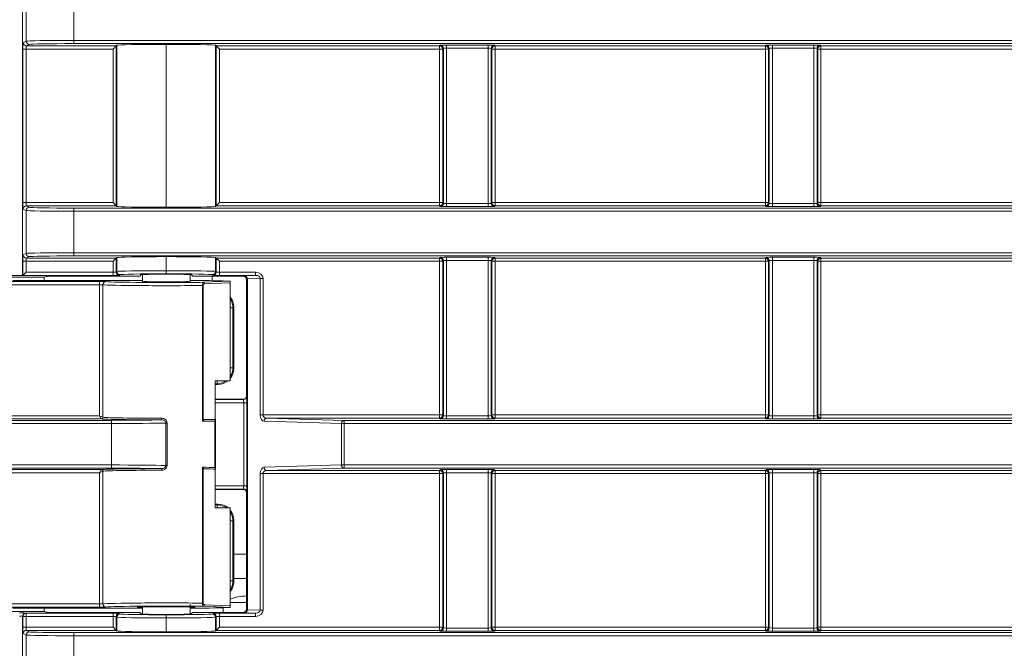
# Model space of a CAD drawing. Header units: millimetres. Extents: x 0 to 1118, y 0 to 864.
# Tile 147 of 256: x 282 to 298, y 407 to 417. Entities that reach past the tile are written whole.
import ezdxf

# ---------------------------------------------------------------- set-up
doc = ezdxf.new("R2010")
doc.units = ezdxf.units.MM

msp = doc.modelspace()

# ---------------------------------------------------------------- linework, layer by layer
at = {"color": 7, "linetype": 'Continuous', "lineweight": 15}
for p, q in [((282.0864, 441.0412), (282.0864, 412.9805)), ((283.513, 416.5413), (283.563, 416.5913)), ((283.5731, 416.6013), (283.563, 416.5913)), ((284.348, 416.6146), (284.3498, 416.6146)), ((285.1247, 416.6013), (285.1348, 416.5913)), ((285.1348, 416.5913), (285.1848, 416.5413)), ((283.513, 414.1276), (283.563, 414.0776)), ((283.5731, 414.0676), (283.563, 414.0776)), ((284.348, 414.0543), (284.3498, 414.0543)), ((285.1247, 414.0676), (285.1348, 414.0776)), ((285.1848, 414.1276), (285.1348, 414.0776)), ((283.513, 413.2052), (283.563, 413.2552)), ((283.5731, 413.2652), (283.563, 413.2552)), ((284.348, 413.2785), (284.3498, 413.2785)), ((285.1247, 413.2652), (285.1348, 413.2552)), ((285.1848, 413.2052), (285.1348, 413.2552)), ((282.0864, 412.9805), (281.9037, 412.9805)), ((282.0864, 412.9805), (282.0934, 412.984)), ((282.0934, 412.984), (282.1434, 413.034)), ((283.8815, 412.9718), (282.7028, 412.9718)), ((283.9315, 412.9726), (283.9547, 412.9958)), ((283.9739, 412.9978), (283.9739, 412.8748)), ((284.3471, 413.0025), (284.3507, 413.0025)), ((284.7239, 412.8851), (284.7239, 412.9978)), ((284.7431, 412.9958), (284.7663, 412.9726)), ((285.5614, 412.9718), (284.8163, 412.9718)), ((285.0691, 412.9015), (285.0691, 412.9718)), ((285.582, 412.979), (285.7557, 412.984)), ((283.9739, 412.9021), (281.9342, 412.9021)), ((282.453, 412.9676), (282.43, 412.9561)), ((285.0291, 412.9021), (284.7239, 412.9021)), ((284.9281, 412.8756), (285.3518, 412.8915)), ((285.3572, 412.8658), (285.3572, 411.3293)), ((285.6114, 411.0869), (285.6114, 412.9218)), ((285.4114, 411.5195), (285.4114, 412.4891)), ((285.3572, 411.3293), (285.1181, 411.3293)), ((285.1181, 411.3293), (285.1181, 410.7241)), ((285.1181, 411.2696), (285.1614, 411.2696)), ((285.5614, 411.0369), (285.1181, 411.0369)), ((284.9482, 410.7178), (285.1181, 410.7241)), ((285.1181, 410.7241), (285.1215, 410.7207)), ((285.122, 410.7119), (285.122, 409.9486)), ((283.4902, 409.9544), (230.5134, 409.9544)), ((284.9482, 409.9428), (285.1181, 409.9364)), ((285.1181, 409.9364), (285.1215, 409.9398)), ((285.1181, 409.9364), (285.1181, 409.3293)), ((285.1181, 409.6218), (285.5614, 409.6218)), ((285.6114, 407.7369), (285.6114, 409.5718)), ((285.1614, 409.389), (285.1181, 409.389)), ((285.1181, 409.3293), (285.3572, 409.3293)), ((285.3572, 409.3293), (285.3572, 407.7928)), ((285.4114, 408.1695), (285.4114, 409.1391)), ((285.6114, 408.2181), (285.4114, 408.2181)), ((281.9342, 407.7565), (283.9739, 407.7565)), ((282.43, 407.7026), (282.453, 407.6911)), ((283.9739, 407.7739), (283.9739, 407.6608)), ((284.7239, 407.6608), (284.7239, 407.8164)), ((284.7239, 407.7565), (285.0267, 407.7565)), ((285.3518, 407.7672), (284.9281, 407.783)), ((285.2464, 407.7614), (285.2464, 407.6869)), ((285.3572, 407.8456), (285.6114, 407.8456)), ((282.7028, 407.6869), (283.8815, 407.6869)), ((283.9547, 407.6628), (283.9315, 407.686)), ((284.3507, 407.6561), (284.3471, 407.6561)), ((284.7663, 407.686), (284.7431, 407.6628)), ((284.8163, 407.6869), (285.5614, 407.6869)), ((285.7557, 407.6746), (285.582, 407.6797)), ((283.563, 407.4054), (283.513, 407.4554)), ((283.5731, 407.3953), (283.563, 407.4054)), ((285.1247, 407.3953), (285.1348, 407.4054)), ((285.1348, 407.4054), (285.1848, 407.4554)), ((284.348, 407.382), (284.3498, 407.382))]:
    msp.add_line(p, q, dxfattribs=at)
at = {"color": 9, "linetype": 'Continuous', "lineweight": 0}
for p, q in [((282.1441, 416.6649), (282.1441, 417.3402)), ((282.8936, 417.3284), (282.8936, 416.6766)), ((282.0934, 414.1276), (282.0934, 416.5413)), ((282.0934, 416.5413), (282.1434, 416.5413)), ((282.0969, 416.6413), (282.1441, 416.6649)), ((283.513, 416.5413), (282.1434, 416.5413)), ((282.1434, 416.5413), (282.1434, 414.1276)), ((282.194, 416.6149), (282.1468, 416.5913)), ((282.1468, 416.5913), (283.563, 416.5913)), ((282.8936, 416.6766), (309.2203, 416.6766)), ((282.8936, 416.6766), (282.8936, 416.6267)), ((309.2203, 416.6267), (282.8936, 416.6267)), ((283.513, 414.1276), (283.513, 416.5413)), ((283.563, 416.5913), (283.563, 414.0776)), ((283.5731, 414.0676), (283.5731, 416.6013)), ((284.348, 416.6146), (284.348, 414.0543)), ((284.3498, 414.0543), (284.3498, 416.6146)), ((285.1247, 416.6013), (285.1247, 414.0676)), ((285.1348, 416.5913), (288.6492, 416.5913)), ((285.1348, 414.0776), (285.1348, 416.5913)), ((285.1848, 416.5413), (285.1848, 414.1276)), ((288.6492, 416.5413), (285.1848, 416.5413)), ((288.6492, 416.5913), (288.6606, 416.6027)), ((288.6492, 416.5413), (288.6492, 416.5913)), ((288.6992, 416.5413), (288.6492, 416.5413)), ((288.6492, 414.1276), (288.6492, 416.5413)), ((288.7105, 416.5527), (288.6992, 416.5413)), ((288.6992, 416.5413), (288.6992, 414.1276)), ((288.7105, 414.1162), (288.7105, 416.5527)), ((288.7605, 416.6044), (289.4123, 416.6044)), ((288.7605, 416.6044), (288.7605, 416.5544)), ((289.4123, 416.5544), (288.7605, 416.5544)), ((288.7605, 416.5544), (288.7605, 414.1145)), ((289.4123, 416.6044), (289.4123, 416.5544)), ((289.4123, 414.1145), (289.4123, 416.5544)), ((289.4623, 416.5527), (289.4623, 414.1162)), ((289.4736, 416.5413), (289.4623, 416.5527)), ((289.4736, 414.1276), (289.4736, 416.5413)), ((289.5236, 416.5413), (289.4736, 416.5413)), ((289.5123, 416.6027), (289.5236, 416.5913)), ((289.5236, 416.5913), (293.7742, 416.5913)), ((289.5236, 416.5913), (289.5236, 416.5413)), ((289.5236, 416.5413), (289.5236, 414.1276)), ((293.7742, 416.5413), (289.5236, 416.5413)), ((293.7742, 416.5913), (293.7856, 416.6027)), ((293.7742, 416.5413), (293.7742, 416.5913)), ((293.8242, 416.5413), (293.7742, 416.5413)), ((293.7742, 414.1276), (293.7742, 416.5413)), ((293.8355, 416.5527), (293.8242, 416.5413)), ((293.8242, 416.5413), (293.8242, 414.1276)), ((293.8355, 414.1162), (293.8355, 416.5527)), ((293.8855, 416.6044), (294.5373, 416.6044)), ((293.8855, 416.6044), (293.8855, 416.5544)), ((294.5373, 416.5544), (293.8855, 416.5544)), ((293.8855, 416.5544), (293.8855, 414.1145)), ((294.5373, 416.6044), (294.5373, 416.5544)), ((294.5373, 414.1145), (294.5373, 416.5544)), ((294.5873, 416.5527), (294.5873, 414.1162)), ((294.5986, 416.5413), (294.5873, 416.5527)), ((294.5986, 414.1276), (294.5986, 416.5413)), ((294.6486, 416.5413), (294.5986, 416.5413)), ((294.6373, 416.6027), (294.6486, 416.5913)), ((294.6486, 416.5913), (298.8992, 416.5913)), ((294.6486, 416.5913), (294.6486, 416.5413)), ((294.6486, 416.5413), (294.6486, 414.1276)), ((298.8992, 416.5413), (294.6486, 416.5413)), ((282.0934, 414.1276), (282.1434, 414.1276)), ((282.1434, 414.1276), (283.513, 414.1276)), ((282.1468, 414.0776), (282.194, 414.054)), ((283.563, 414.0776), (282.1468, 414.0776)), ((288.6492, 414.0776), (285.1348, 414.0776)), ((285.1848, 414.1276), (288.6492, 414.1276)), ((288.6492, 414.0776), (288.6492, 414.1276)), ((288.6492, 414.1276), (288.6992, 414.1276)), ((288.6606, 414.0663), (288.6492, 414.0776)), ((288.6992, 414.1276), (288.7105, 414.1162)), ((288.7605, 414.1145), (288.7605, 414.0645)), ((288.7605, 414.1145), (289.4123, 414.1145)), ((289.4123, 414.0645), (288.7605, 414.0645)), ((289.4123, 414.1145), (289.4123, 414.0645)), ((289.4623, 414.1162), (289.4736, 414.1276)), ((289.4736, 414.1276), (289.5236, 414.1276)), ((289.5236, 414.0776), (289.5123, 414.0663)), ((289.5236, 414.1276), (289.5236, 414.0776)), ((289.5236, 414.1276), (293.7742, 414.1276)), ((293.7742, 414.0776), (289.5236, 414.0776)), ((293.7742, 414.0776), (293.7742, 414.1276)), ((293.7742, 414.1276), (293.8242, 414.1276)), ((293.7856, 414.0663), (293.7742, 414.0776)), ((293.8242, 414.1276), (293.8355, 414.1162)), ((293.8855, 414.1145), (293.8855, 414.0645)), ((293.8855, 414.1145), (294.5373, 414.1145)), ((294.5373, 414.0645), (293.8855, 414.0645)), ((294.5373, 414.1145), (294.5373, 414.0645)), ((294.5873, 414.1162), (294.5986, 414.1276)), ((294.5986, 414.1276), (294.6486, 414.1276)), ((294.6486, 414.0776), (294.6373, 414.0663)), ((294.6486, 414.1276), (294.6486, 414.0776)), ((294.6486, 414.1276), (298.8992, 414.1276)), ((298.8992, 414.0776), (294.6486, 414.0776)), ((282.1441, 414.0041), (282.0969, 414.0276)), ((282.1441, 413.3287), (282.1441, 414.0041)), ((282.8936, 413.9923), (282.8936, 414.0423)), ((282.8936, 414.0423), (309.2203, 414.0423)), ((309.2203, 413.9923), (282.8936, 413.9923)), ((282.8936, 413.9923), (282.8936, 413.3405)), ((282.0969, 413.3052), (282.1441, 413.3287)), ((282.8936, 413.3405), (309.2203, 413.3405)), ((282.8936, 413.3405), (282.8936, 413.2905)), ((309.2203, 413.2905), (282.8936, 413.2905)), ((282.0934, 412.984), (282.0934, 413.2052)), ((282.0934, 413.2052), (282.1434, 413.2052)), ((283.513, 413.2052), (282.1434, 413.2052)), ((282.1434, 413.2052), (282.1434, 413.034)), ((282.194, 413.2787), (282.1468, 413.2552)), ((282.1468, 413.2552), (283.563, 413.2552)), ((283.513, 413.034), (283.513, 413.2052)), ((283.563, 413.2552), (283.563, 413.0357)), ((283.5731, 413.0458), (283.5731, 413.2652)), ((284.348, 413.2785), (284.348, 413.0582)), ((284.3498, 413.0582), (284.3498, 413.2785)), ((285.1247, 413.2652), (285.1247, 413.0458)), ((285.1348, 413.2552), (288.6492, 413.2552)), ((285.1348, 413.0357), (285.1348, 413.2552)), ((285.1848, 413.2052), (285.1848, 413.034)), ((288.6492, 413.2052), (285.1848, 413.2052)), ((288.6492, 413.2552), (288.6606, 413.2665)), ((288.6492, 413.2052), (288.6492, 413.2552)), ((288.6992, 413.2052), (288.6492, 413.2052)), ((288.6492, 410.7915), (288.6492, 413.2052)), ((288.7105, 413.2165), (288.6992, 413.2052)), ((288.6992, 413.2052), (288.6992, 410.7915)), ((288.7105, 410.7801), (288.7105, 413.2165)), ((288.7605, 413.2683), (289.4123, 413.2683)), ((288.7605, 413.2683), (288.7605, 413.2183)), ((289.4123, 413.2183), (288.7605, 413.2183)), ((288.7605, 413.2183), (288.7605, 410.7784)), ((289.4123, 413.2683), (289.4123, 413.2183)), ((289.4123, 410.7784), (289.4123, 413.2183)), ((289.4623, 413.2165), (289.4623, 410.7801)), ((289.4736, 413.2052), (289.4623, 413.2165)), ((289.4736, 410.7915), (289.4736, 413.2052)), ((289.5236, 413.2052), (289.4736, 413.2052)), ((289.5123, 413.2665), (289.5236, 413.2552)), ((289.5236, 413.2552), (293.7742, 413.2552)), ((289.5236, 413.2552), (289.5236, 413.2052)), ((289.5236, 413.2052), (289.5236, 410.7915)), ((293.7742, 413.2052), (289.5236, 413.2052)), ((293.7742, 413.2552), (293.7856, 413.2665)), ((293.7742, 413.2052), (293.7742, 413.2552)), ((293.8242, 413.2052), (293.7742, 413.2052)), ((293.7742, 410.7915), (293.7742, 413.2052)), ((293.8355, 413.2165), (293.8242, 413.2052)), ((293.8242, 413.2052), (293.8242, 410.7915)), ((293.8355, 410.7801), (293.8355, 413.2165)), ((293.8855, 413.2683), (294.5373, 413.2683)), ((293.8855, 413.2683), (293.8855, 413.2183)), ((294.5373, 413.2183), (293.8855, 413.2183)), ((293.8855, 413.2183), (293.8855, 410.7784)), ((294.5373, 413.2683), (294.5373, 413.2183)), ((294.5373, 410.7784), (294.5373, 413.2183)), ((294.5873, 413.2165), (294.5873, 410.7801)), ((294.5986, 413.2052), (294.5873, 413.2165)), ((294.5986, 410.7915), (294.5986, 413.2052)), ((294.6486, 413.2052), (294.5986, 413.2052)), ((294.6373, 413.2665), (294.6486, 413.2552)), ((294.6486, 413.2552), (298.8992, 413.2552)), ((294.6486, 413.2552), (294.6486, 413.2052)), ((294.6486, 413.2052), (294.6486, 410.7915)), ((298.8992, 413.2052), (294.6486, 413.2052)), ((283.513, 412.984), (282.0934, 412.984)), ((282.1434, 413.034), (283.513, 413.034)), ((283.513, 412.984), (283.513, 413.034)), ((283.563, 413.0357), (283.5731, 413.0458)), ((283.6231, 412.9958), (283.613, 412.9857)), ((284.348, 413.0082), (284.348, 413.0582)), ((284.348, 413.0582), (284.3498, 413.0582)), ((284.3498, 413.0082), (284.348, 413.0082)), ((284.3498, 413.0082), (284.3498, 413.0582)), ((285.0848, 412.9857), (285.0747, 412.9958)), ((285.1247, 413.0458), (285.1348, 413.0357)), ((285.1848, 412.984), (285.1848, 413.034)), ((285.1848, 413.034), (285.7557, 413.034)), ((285.7557, 412.984), (285.1848, 412.984)), ((285.5614, 412.9718), (285.5677, 412.9781)), ((285.7557, 412.984), (285.7557, 413.034)), ((283.3009, 412.8377), (279.1623, 412.8377)), ((279.2123, 412.8877), (283.3009, 412.8877)), ((281.8842, 412.9561), (282.43, 412.9561)), ((283.3009, 412.8877), (283.3009, 412.8377)), ((283.3009, 410.7784), (283.3009, 412.8377)), ((283.3502, 412.8363), (283.3502, 410.7538)), ((284.921, 410.6922), (284.921, 412.8252)), ((284.9295, 412.8252), (284.921, 412.8252)), ((284.9295, 412.8252), (284.9295, 410.705)), ((285.3572, 412.8658), (284.9508, 412.8506)), ((285.6177, 412.9281), (285.6114, 412.9218)), ((285.6177, 407.7305), (285.6177, 412.9281)), ((285.8285, 412.9349), (285.6249, 412.929)), ((285.6249, 412.929), (285.6249, 407.7297)), ((285.8285, 410.7915), (285.8285, 412.9349)), ((285.8285, 412.9349), (285.8713, 412.9349)), ((285.8713, 412.9349), (285.8713, 410.7915)), ((285.3992, 412.4768), (285.3572, 412.4768)), ((285.4114, 412.4891), (285.3992, 412.4768)), ((285.3992, 412.4768), (285.3992, 411.5318)), ((285.3992, 411.5318), (285.3572, 411.5318)), ((285.3992, 411.5318), (285.4114, 411.5195)), ((285.1492, 411.2818), (285.1181, 411.2818)), ((285.1492, 411.2818), (285.1492, 411.3293)), ((285.1614, 411.2696), (285.1492, 411.2818)), ((285.1181, 411.0325), (285.5658, 411.0325)), ((285.5675, 410.9825), (285.1181, 410.9825)), ((285.5658, 411.0325), (285.5614, 411.0369)), ((285.5675, 410.9825), (285.6175, 410.9825)), ((285.5675, 409.6761), (285.5675, 410.9825)), ((285.6114, 411.0869), (285.6158, 411.0825)), ((285.6175, 410.9825), (285.6175, 409.6761)), ((228.9614, 410.7061), (283.4902, 410.7061)), ((283.4902, 410.6562), (228.9614, 410.6562)), ((278.5105, 410.7784), (283.3009, 410.7784)), ((283.3262, 410.7284), (278.5105, 410.7284)), ((283.3256, 410.7291), (283.3009, 410.7784)), ((283.3009, 410.7784), (283.3502, 410.7538)), ((283.4902, 410.7061), (283.4902, 410.6562)), ((283.4902, 410.0044), (283.4902, 410.6562)), ((284.3417, 409.9965), (284.3417, 410.664)), ((284.3417, 410.664), (284.3627, 410.664)), ((284.3627, 410.664), (284.3627, 409.9965)), ((285.116, 409.9654), (285.116, 410.6952)), ((285.8285, 410.7915), (285.8713, 410.7915)), ((285.8713, 410.7915), (288.6492, 410.7915)), ((287.1053, 410.6562), (285.8875, 410.6915)), ((285.9304, 410.7415), (287.1482, 410.7061)), ((288.6492, 410.7415), (285.9304, 410.7415)), ((287.1053, 410.6562), (287.1482, 410.6562)), ((287.1053, 410.0044), (287.1053, 410.6562)), ((287.1482, 410.7061), (287.1482, 410.6562)), ((287.1482, 410.7061), (309.2203, 410.7061)), ((287.1482, 410.6562), (287.1482, 410.0044)), ((309.2203, 410.6562), (287.1482, 410.6562)), ((288.6492, 410.7415), (288.6492, 410.7915)), ((288.6492, 410.7915), (288.6992, 410.7915)), ((288.6606, 410.7301), (288.6492, 410.7415)), ((288.6992, 410.7915), (288.7105, 410.7801)), ((288.7605, 410.7784), (289.4123, 410.7784)), ((288.7605, 410.7784), (288.7605, 410.7284)), ((289.4123, 410.7284), (288.7605, 410.7284)), ((289.4123, 410.7784), (289.4123, 410.7284)), ((289.4623, 410.7801), (289.4736, 410.7915)), ((289.4736, 410.7915), (289.5236, 410.7915)), ((289.5236, 410.7415), (289.5123, 410.7301)), ((289.5236, 410.7915), (289.5236, 410.7415)), ((289.5236, 410.7915), (293.7742, 410.7915)), ((293.7742, 410.7415), (289.5236, 410.7415)), ((293.7742, 410.7415), (293.7742, 410.7915)), ((293.7742, 410.7915), (293.8242, 410.7915)), ((293.7856, 410.7301), (293.7742, 410.7415)), ((293.8242, 410.7915), (293.8355, 410.7801)), ((293.8855, 410.7784), (294.5373, 410.7784)), ((293.8855, 410.7784), (293.8855, 410.7284)), ((294.5373, 410.7284), (293.8855, 410.7284)), ((294.5373, 410.7784), (294.5373, 410.7284)), ((294.5873, 410.7801), (294.5986, 410.7915)), ((294.5986, 410.7915), (294.6486, 410.7915)), ((294.6486, 410.7415), (294.6373, 410.7301)), ((294.6486, 410.7915), (294.6486, 410.7415)), ((294.6486, 410.7915), (298.8992, 410.7915)), ((298.8992, 410.7415), (294.6486, 410.7415)), ((230.3346, 410.0044), (283.4902, 410.0044)), ((278.5105, 409.9321), (283.3262, 409.9321)), ((283.3009, 409.8822), (278.5105, 409.8822)), ((283.3009, 409.8822), (283.3256, 409.9315)), ((283.3502, 409.9068), (283.3009, 409.8822)), ((283.3009, 407.8209), (283.3009, 409.8822)), ((283.3502, 409.9068), (283.3502, 407.8224)), ((283.4902, 410.0044), (283.4902, 409.9544)), ((284.3417, 409.9965), (284.3627, 409.9965)), ((284.921, 407.8335), (284.921, 409.9683)), ((284.9295, 409.9556), (284.9295, 407.8335)), ((285.8875, 409.969), (287.1053, 410.0044)), ((287.1482, 409.9544), (285.9304, 409.9191)), ((285.9304, 409.9191), (288.6492, 409.9191)), ((287.1053, 410.0044), (287.1482, 410.0044)), ((287.1482, 410.0044), (309.2203, 410.0044)), ((287.1482, 409.9544), (287.1482, 410.0044)), ((309.2203, 409.9544), (287.1482, 409.9544)), ((288.6492, 409.9191), (288.6606, 409.9304)), ((288.6492, 409.8691), (288.6492, 409.9191)), ((288.7105, 409.8804), (288.6992, 409.8691)), ((288.7105, 407.444), (288.7105, 409.8804)), ((288.7605, 409.9321), (289.4123, 409.9321)), ((288.7605, 409.9321), (288.7605, 409.8822)), ((289.4123, 409.8822), (288.7605, 409.8822)), ((288.7605, 409.8822), (288.7605, 407.4423)), ((289.4123, 409.9321), (289.4123, 409.8822)), ((289.4123, 407.4423), (289.4123, 409.8822)), ((289.4623, 409.8804), (289.4623, 407.444)), ((289.4736, 409.8691), (289.4623, 409.8804)), ((289.5123, 409.9304), (289.5236, 409.9191)), ((289.5236, 409.9191), (293.7742, 409.9191)), ((289.5236, 409.9191), (289.5236, 409.8691)), ((293.7742, 409.9191), (293.7856, 409.9304)), ((293.7742, 409.8691), (293.7742, 409.9191)), ((293.8355, 409.8804), (293.8242, 409.8691)), ((293.8355, 407.444), (293.8355, 409.8804)), ((293.8855, 409.9321), (294.5373, 409.9321)), ((293.8855, 409.9321), (293.8855, 409.8822)), ((294.5373, 409.8822), (293.8855, 409.8822)), ((293.8855, 409.8822), (293.8855, 407.4423)), ((294.5373, 409.9321), (294.5373, 409.8822)), ((294.5373, 407.4423), (294.5373, 409.8822)), ((294.5873, 409.8804), (294.5873, 407.444)), ((294.5986, 409.8691), (294.5873, 409.8804)), ((294.6373, 409.9304), (294.6486, 409.9191)), ((294.6486, 409.9191), (298.8992, 409.9191)), ((294.6486, 409.9191), (294.6486, 409.8691)), ((285.8285, 407.7237), (285.8285, 409.8691)), ((285.8713, 409.8691), (285.8285, 409.8691)), ((288.6492, 409.8691), (285.8713, 409.8691)), ((285.8713, 409.8691), (285.8713, 407.7237)), ((288.6992, 409.8691), (288.6492, 409.8691)), ((288.6492, 407.4554), (288.6492, 409.8691)), ((288.6992, 409.8691), (288.6992, 407.4554)), ((289.4736, 407.4554), (289.4736, 409.8691)), ((289.5236, 409.8691), (289.4736, 409.8691)), ((293.7742, 409.8691), (289.5236, 409.8691)), ((289.5236, 409.8691), (289.5236, 407.4554)), ((293.8242, 409.8691), (293.7742, 409.8691)), ((293.7742, 407.4554), (293.7742, 409.8691)), ((293.8242, 409.8691), (293.8242, 407.4554)), ((294.5986, 407.4554), (294.5986, 409.8691)), ((294.6486, 409.8691), (294.5986, 409.8691)), ((294.6486, 409.8691), (294.6486, 407.4554)), ((298.8992, 409.8691), (294.6486, 409.8691)), ((285.1181, 409.6761), (285.5675, 409.6761)), ((285.5658, 409.6261), (285.1181, 409.6261)), ((285.5614, 409.6218), (285.5658, 409.6261)), ((285.5675, 409.6761), (285.6175, 409.6761)), ((285.6158, 409.5762), (285.6114, 409.5718)), ((285.1181, 409.3768), (285.1492, 409.3768)), ((285.1492, 409.3768), (285.1614, 409.389)), ((285.1492, 409.3293), (285.1492, 409.3768)), ((285.3572, 409.1268), (285.3992, 409.1268)), ((285.4114, 409.1391), (285.3992, 409.1268)), ((285.3992, 409.1268), (285.3992, 408.1818)), ((285.6114, 408.6045), (285.4114, 408.6045)), ((285.6114, 408.6013), (285.4114, 408.6013)), ((285.3572, 408.1818), (285.3992, 408.1818)), ((285.3992, 408.1818), (285.4114, 408.1695)), ((279.1623, 407.8209), (283.3009, 407.8209)), ((283.3009, 407.7709), (279.2123, 407.7709)), ((282.43, 407.7026), (281.8843, 407.7026)), ((283.3009, 407.7709), (283.3009, 407.8209)), ((284.9295, 407.8335), (284.921, 407.8335)), ((284.9508, 407.808), (285.3572, 407.7928)), ((285.6114, 407.7369), (285.6177, 407.7305)), ((285.6249, 407.7297), (285.8285, 407.7237)), ((285.8713, 407.7237), (285.8285, 407.7237)), ((282.0881, 407.6273), (282.0881, 402.4563)), ((282.0934, 407.6246), (282.0881, 407.6273)), ((282.0934, 407.4554), (282.0934, 407.6246)), ((282.1434, 407.6246), (282.0934, 407.6246)), ((282.1381, 407.6773), (282.1434, 407.6746)), ((282.1434, 407.6746), (283.513, 407.6746)), ((282.1434, 407.6246), (282.1434, 407.6746)), ((282.1434, 407.6246), (282.1434, 407.4554)), ((283.513, 407.6246), (282.1434, 407.6246)), ((283.513, 407.6746), (283.513, 407.6246)), ((283.513, 407.4554), (283.513, 407.6246)), ((283.5731, 407.6128), (283.563, 407.6229)), ((283.563, 407.6229), (283.563, 407.4054)), ((283.5731, 407.3953), (283.5731, 407.6128)), ((283.613, 407.6729), (283.6231, 407.6628)), ((284.348, 407.6004), (284.348, 407.6504)), ((284.348, 407.6504), (284.3498, 407.6504)), ((284.348, 407.6004), (284.348, 407.382)), ((284.3498, 407.6004), (284.348, 407.6004)), ((284.3498, 407.6004), (284.3498, 407.6504)), ((284.3498, 407.382), (284.3498, 407.6004)), ((285.0747, 407.6628), (285.0848, 407.6729)), ((285.1348, 407.6229), (285.1247, 407.6128)), ((285.1247, 407.6128), (285.1247, 407.3953)), ((285.1348, 407.4054), (285.1348, 407.6229)), ((285.1848, 407.6746), (285.7557, 407.6746)), ((285.1848, 407.6246), (285.1848, 407.6746)), ((285.1848, 407.6246), (285.1848, 407.4554)), ((285.7557, 407.6246), (285.1848, 407.6246)), ((285.5677, 407.6805), (285.5614, 407.6869)), ((285.7557, 407.6246), (285.7557, 407.6746)), ((282.1434, 407.4554), (282.0934, 407.4554)), ((282.1434, 407.4554), (283.513, 407.4554)), ((282.1468, 407.4054), (282.194, 407.3818)), ((283.563, 407.4054), (282.1468, 407.4054)), ((288.6492, 407.4054), (285.1348, 407.4054)), ((285.1848, 407.4554), (288.6492, 407.4554)), ((288.6492, 407.4054), (288.6492, 407.4554)), ((288.6492, 407.4554), (288.6992, 407.4554)), ((288.6606, 407.394), (288.6492, 407.4054)), ((288.6992, 407.4554), (288.7105, 407.444)), ((288.7605, 407.4423), (289.4123, 407.4423)), ((288.7605, 407.4423), (288.7605, 407.3923)), ((289.4123, 407.4423), (289.4123, 407.3923)), ((289.4623, 407.444), (289.4736, 407.4554)), ((289.4736, 407.4554), (289.5236, 407.4554)), ((289.5236, 407.4054), (289.5123, 407.394)), ((289.5236, 407.4554), (289.5236, 407.4054)), ((289.5236, 407.4554), (293.7742, 407.4554)), ((293.7742, 407.4054), (289.5236, 407.4054)), ((293.7742, 407.4054), (293.7742, 407.4554)), ((293.7742, 407.4554), (293.8242, 407.4554)), ((293.7856, 407.394), (293.7742, 407.4054)), ((293.8242, 407.4554), (293.8355, 407.444)), ((293.8855, 407.4423), (293.8855, 407.3923)), ((293.8855, 407.4423), (294.5373, 407.4423)), ((294.5373, 407.4423), (294.5373, 407.3923)), ((294.5873, 407.444), (294.5986, 407.4554)), ((294.5986, 407.4554), (294.6486, 407.4554)), ((294.6486, 407.4054), (294.6373, 407.394)), ((294.6486, 407.4554), (294.6486, 407.4054)), ((294.6486, 407.4554), (298.8992, 407.4554)), ((298.8992, 407.4054), (294.6486, 407.4054)), ((282.1441, 407.3318), (282.0969, 407.3554)), ((282.1441, 406.6565), (282.1441, 407.3318)), ((282.8936, 407.37), (309.2203, 407.37)), ((282.8936, 407.37), (282.8936, 407.32)), ((309.2203, 407.32), (282.8936, 407.32)), ((282.8936, 407.32), (282.8936, 406.6683)), ((289.4123, 407.3923), (288.7605, 407.3923)), ((294.5373, 407.3923), (293.8855, 407.3923))]:
    msp.add_line(p, q, dxfattribs=at)
for centre, radius, start, end in [((282.1469, 416.6413), 0.05, 180.02777, 269.94604), ((282.1941, 416.6649), 0.05, 180.02777, 269.94604), ((288.6492, 416.5413), 0.05, 0.02044, 89.97956), ((288.6605, 416.5526), 0.05, 0.02044, 89.97956), ((289.5123, 416.5526), 0.05, 90.02044, 179.97956), ((289.5236, 416.5413), 0.05, 90.02044, 179.97956), ((293.7742, 416.5413), 0.05, 0.02044, 89.97956), ((293.7855, 416.5526), 0.05, 0.02044, 89.97956), ((294.6373, 416.5526), 0.05, 90.02044, 179.97956), ((294.6486, 416.5413), 0.05, 90.02044, 179.97956), ((282.1469, 414.0276), 0.05, 90.05396, 179.97223), ((282.1941, 414.004), 0.05, 90.05396, 179.97223), ((288.6492, 414.1276), 0.05, 270.02044, 359.97956), ((288.6605, 414.1163), 0.05, 270.02044, 359.97956), ((289.5123, 414.1163), 0.05, 180.02044, 269.97956), ((289.5236, 414.1276), 0.05, 180.02044, 269.97956), ((293.7742, 414.1276), 0.05, 270.02044, 359.97956), ((293.7855, 414.1163), 0.05, 270.02044, 359.97956), ((294.6373, 414.1163), 0.05, 180.02044, 269.97956), ((294.6486, 414.1276), 0.05, 180.02044, 269.97956), ((282.1469, 413.3052), 0.05, 180.02777, 269.94604), ((282.1941, 413.3288), 0.05, 180.02777, 269.94604), ((288.6492, 413.2052), 0.05, 0.02044, 89.97956), ((288.6605, 413.2165), 0.05, 0.02044, 89.97956), ((289.5123, 413.2165), 0.05, 90.02044, 179.97956), ((289.5236, 413.2052), 0.05, 90.02044, 179.97956), ((293.7742, 413.2052), 0.05, 0.02044, 89.97956), ((293.7855, 413.2165), 0.05, 0.02044, 89.97956), ((294.6373, 413.2165), 0.05, 90.02044, 179.97956), ((294.6486, 413.2052), 0.05, 90.02044, 179.97956), ((283.613, 413.0357), 0.05, 180.02044, 269.97956), ((283.6231, 413.0458), 0.05, 180.02044, 269.97956), ((285.0747, 413.0458), 0.05, 270.02044, 359.97956), ((285.0848, 413.0357), 0.05, 270.02044, 359.97956), ((285.5677, 412.9281), 0.05, 0.02044, 89.97956), ((285.5776, 412.9318), 0.0473, 356.54546, 84.66737), ((283.4001, 412.8364), 0.0498, 90.58489, 180.19426), ((284.9267, 412.8515), 0.0241, 357.82198, 86.55923), ((285.5658, 411.0825), 0.05, 270.02044, 359.97956), ((283.3248, 410.7546), 0.0255, 271.79987, 358.20013), ((283.3259, 410.7533), 0.0249, 270.60668, 0.20727), ((284.1838, 410.7324), 0.0943, 348.35737, 3.6216), ((285.9348, 410.6944), 0.0473, 95.33263, 183.45454), ((287.1526, 410.659), 0.0473, 95.33263, 183.45454), ((288.6492, 410.7915), 0.05, 270.02044, 359.97956), ((288.6605, 410.7802), 0.05, 270.02044, 359.97956), ((289.5123, 410.7802), 0.05, 180.02044, 269.97956), ((289.5236, 410.7915), 0.05, 180.02044, 269.97956), ((293.7742, 410.7915), 0.05, 270.02044, 359.97956), ((293.7855, 410.7802), 0.05, 270.02044, 359.97956), ((294.6373, 410.7802), 0.05, 180.02044, 269.97956), ((294.6486, 410.7915), 0.05, 180.02044, 269.97956), ((283.3248, 409.906), 0.0255, 1.79987, 88.20013), ((283.3259, 409.9072), 0.0249, 359.79273, 89.39332), ((284.1838, 409.9281), 0.0943, 356.3784, 11.64263), ((285.9348, 409.9662), 0.0473, 176.54546, 264.66737), ((287.1526, 410.0016), 0.0473, 176.54546, 264.66737), ((288.6492, 409.869), 0.05, 0.02044, 89.97956), ((288.6605, 409.8804), 0.05, 0.02044, 89.97956), ((289.5123, 409.8804), 0.05, 90.02044, 179.97956), ((289.5236, 409.869), 0.05, 90.02044, 179.97956), ((293.7742, 409.869), 0.05, 0.02044, 89.97956), ((293.7855, 409.8804), 0.05, 0.02044, 89.97956), ((294.6373, 409.8804), 0.05, 90.02044, 179.97956), ((294.6486, 409.869), 0.05, 90.02044, 179.97956), ((285.5658, 409.5761), 0.05, 0.02044, 89.97956), ((283.4001, 407.8222), 0.0498, 179.80574, 269.41511), ((284.9267, 407.8071), 0.0241, 273.44077, 2.17802), ((285.5677, 407.7306), 0.05, 270.02044, 359.97956), ((285.5776, 407.7268), 0.0473, 275.33263, 3.45454), ((282.1381, 407.6273), 0.05, 90.05396, 179.97223), ((282.1435, 407.6246), 0.05, 90.05396, 179.97223), ((283.613, 407.6229), 0.05, 90.02044, 179.97956), ((283.6231, 407.6128), 0.05, 90.02044, 179.97956), ((285.0747, 407.6128), 0.05, 0.02044, 89.97956), ((285.0848, 407.6229), 0.05, 0.02044, 89.97956), ((282.1469, 407.3554), 0.05, 90.05396, 179.97223), ((288.6492, 407.4554), 0.05, 270.02044, 359.97956), ((288.6605, 407.444), 0.05, 270.02044, 359.97956), ((289.5123, 407.444), 0.05, 180.02044, 269.97956), ((289.5236, 407.4554), 0.05, 180.02044, 269.97956), ((293.7742, 407.4554), 0.05, 270.02044, 359.97956), ((293.7855, 407.444), 0.05, 270.02044, 359.97956), ((294.6373, 407.444), 0.05, 180.02044, 269.97956), ((294.6486, 407.4554), 0.05, 180.02044, 269.97956), ((282.1941, 407.3318), 0.05, 90.05396, 179.97223)]:
    msp.add_arc(centre, radius, start, end, dxfattribs=at)
at = {"color": 7, "linetype": 'Continuous', "lineweight": 15}
msp.add_arc((285.6214, 407.1925), 0.7531, 90.7608, 110.53503, dxfattribs=at)
at = {"color": 9, "linetype": 'Continuous', "lineweight": 0}
for centre, major_axis, ratio, start_param, end_param in [((282.0969, 416.5413), (0, 0.1), 0.0349208, 0.0174533, 1.5707963), ((282.1469, 416.5413), (0, 0.05), 0.0698415, 0.0174533, 1.5707963), ((282.8936, 416.6644), (0.75, 0), 0.0162914, 1.5707963, 3.1066861), ((282.8936, 416.6144), (0.7, 0), 0.0174551, 1.5707963, 3.1066861), ((288.7605, 416.6026), (0.1, 0), 0.0174551, 1.5707963, 3.1241394), ((288.7605, 416.5526), (0.05, 0), 0.0349101, 1.5707963, 3.1241394), ((289.4123, 416.6026), (0.1, 0), 0.0174551, 0.0174533, 1.5707963), ((289.4123, 416.5526), (0.05, 0), 0.0349101, 0.0174533, 1.5707963), ((293.8855, 416.6026), (0.1, 0), 0.0174551, 1.5707963, 3.1241394), ((293.8855, 416.5526), (0.05, 0), 0.0349101, 1.5707963, 3.1241394), ((294.5373, 416.6026), (0.1, 0), 0.0174551, 0.0174533, 1.5707963), ((294.5373, 416.5526), (0.05, 0), 0.0349101, 0.0174533, 1.5707963), ((282.0969, 414.1276), (0, 0.1), 0.0349208, 1.5707963, 3.1241394), ((282.1469, 414.1276), (0, 0.05), 0.0698415, 1.5707963, 3.1241394), ((282.8936, 414.0545), (0.7, 0), 0.0174551, 3.1764992, 4.712389), ((288.7605, 414.0663), (0.1, 0), 0.0174551, 3.1590459, 4.712389), ((288.7605, 414.1163), (0.05, 0), 0.0349101, 3.1590459, 4.712389), ((289.4123, 414.1163), (0.05, 0), 0.0349101, 4.712389, 6.265732), ((289.4123, 414.0663), (0.1, 0), 0.0174551, 4.712389, 6.265732), ((293.8855, 414.0663), (0.1, 0), 0.0174551, 3.1590459, 4.712389), ((293.8855, 414.1163), (0.05, 0), 0.0349101, 3.1590459, 4.712389), ((294.5373, 414.1163), (0.05, 0), 0.0349101, 4.712389, 6.265732), ((294.5373, 414.0663), (0.1, 0), 0.0174551, 4.712389, 6.265732), ((282.8936, 414.0045), (0.75, 0), 0.0162914, 3.1764992, 4.712389), ((282.0969, 413.2052), (0, 0.1), 0.0349208, 0.0174533, 1.5707963), ((282.8936, 413.3283), (0.75, 0), 0.0162914, 1.5707963, 3.1066861), ((282.8936, 413.2783), (0.7, 0), 0.0174551, 1.5707963, 3.1066861), ((282.1469, 413.2052), (0, 0.05), 0.0698415, 0.0174533, 1.5707963), ((288.7605, 413.2665), (0.1, 0), 0.0174551, 1.5707963, 3.1241394), ((288.7605, 413.2165), (0.05, 0), 0.0349101, 1.5707963, 3.1241394), ((289.4123, 413.2665), (0.1, 0), 0.0174551, 0.0174533, 1.5707963), ((289.4123, 413.2165), (0.05, 0), 0.0349101, 0.0174533, 1.5707963), ((293.8855, 413.2665), (0.1, 0), 0.0174551, 1.5707963, 3.1241394), ((293.8855, 413.2165), (0.05, 0), 0.0349101, 1.5707963, 3.1241394), ((294.5373, 413.2665), (0.1, 0), 0.0174551, 0.0174533, 1.5707963), ((294.5373, 413.2165), (0.05, 0), 0.0349101, 0.0174533, 1.5707963), ((283.513, 413.0357), (0.05, 0), 0.0349101, 4.712389, 6.265732), ((283.513, 412.9857), (0.1, 0), 0.0174551, 4.712389, 6.265732), ((284.348, 413.0456), (0.775, 0), 0.0163289, 1.5707963, 3.1241394), ((284.348, 412.9956), (0.725, 0), 0.0174551, 1.5707963, 3.1241394), ((284.3498, 413.0456), (0.775, 0), 0.0163289, 0.0174533, 1.5707963), ((284.3498, 412.9956), (0.725, 0), 0.0174551, 0.0174533, 1.5707963), ((285.1848, 412.9857), (0.1, 0), 0.0174551, 3.1590459, 4.712389), ((285.1848, 413.0357), (0.05, 0), 0.0349101, 3.1590459, 4.712389), ((285.6677, 412.9781), (0.1, 0), 0.0174551, 2.6005406, 3.1241394), ((285.7547, 412.934), (-0.1166, -0.0034), 0.8570714, 3.1166998, 4.6785073), ((285.7547, 412.934), (0.0738, 0.0021), 0.6772973, 6.2582924, 7.8201), ((283.3009, 412.886), (0.1, 0), 0.0174551, 0.1654598, 1.5707963), ((283.3009, 412.836), (0.05, 0), 0.0349101, 0.1654598, 1.5707963), ((284.3489, 412.839), (1.0125, 0), 0.0165931, 3.3070525, 5.3128166), ((284.3489, 412.889), (0.9625, 0), 0.0174551, 3.3070525, 5.3581133), ((285.6677, 412.9281), (0.05, 0), 0.0349101, 2.6005406, 3.1241394), ((285.1491, 412.4768), (0.1768, 0.1768), 0.9998172, 5.4979394, 6.0855646), ((285.1491, 411.5318), (-0.1768, 0.1768), 0.9998172, 3.3392133, 3.9268385), ((285.1491, 411.5318), (-0.1768, 0.1768), 0.9998172, 2.3563468, 2.982853), ((285.5658, 410.9825), (0, 0.05), 0.0349101, 4.712389, 6.265732), ((285.6157, 410.9825), (0, 0.1), 0.0174551, 4.712389, 6.265732), ((284.3489, 410.7315), (1.0375, 0), 0.0174551, 3.310651, 4.6422308), ((284.3489, 410.7565), (1.0125, 0), 0.0178861, 3.310651, 4.6422308), ((283.4902, 410.7227), (0.95, 0), 0.0174551, 4.712389, 5.686716), ((283.4902, 410.6727), (1, 0), 0.0165823, 4.712389, 5.7312968), ((284.3489, 410.7065), (1.0125, 0), 0.0170241, 5.3128166, 5.5720017), ((284.3489, 410.7315), (0.9875, 0), 0.0174551, 5.364464, 5.6108914), ((285.8886, 410.7915), (0, 0.1), 0.6008606, 1.5707963, 3.1241394), ((285.9314, 410.7915), (0.0601, 0), 0.8321397, 3.1415927, 4.6949357), ((288.7605, 410.7302), (0.1, 0), 0.0174551, 3.1590459, 4.712389), ((288.7605, 410.7802), (0.05, 0), 0.0349101, 3.1590459, 4.712389), ((289.4123, 410.7802), (0.05, 0), 0.0349101, 4.712389, 6.265732), ((289.4123, 410.7302), (0.1, 0), 0.0174551, 4.712389, 6.265732), ((293.8855, 410.7302), (0.1, 0), 0.0174551, 3.1590459, 4.712389), ((293.8855, 410.7802), (0.05, 0), 0.0349101, 3.1590459, 4.712389), ((294.5373, 410.7802), (0.05, 0), 0.0349101, 4.712389, 6.265732), ((294.5373, 410.7302), (0.1, 0), 0.0174551, 4.712389, 6.265732), ((284.3489, 409.9291), (1.0375, 0), 0.0174551, 1.6409545, 2.9725343), ((284.3489, 409.9041), (1.0125, 0), 0.0178861, 1.6409545, 2.9725343), ((283.4902, 409.9878), (1, 0), 0.0165823, 0.5518885, 1.5707963), ((283.4902, 409.9378), (0.95, 0), 0.0174551, 0.5964694, 1.5707963), ((284.3489, 409.9541), (1.0125, 0), 0.0170241, 0.7111836, 0.9703688), ((284.3489, 409.9291), (0.9875, 0), 0.0174551, 0.6722939, 0.9187213), ((285.8886, 409.8691), (0, 0.1), 0.6008606, 0.0174533, 1.5707963), ((285.9314, 409.8691), (0.0601, 0), 0.8321397, 1.5882496, 3.1415927), ((288.7605, 409.9304), (0.1, 0), 0.0174551, 1.5707963, 3.1241394), ((288.7605, 409.8804), (0.05, 0), 0.0349101, 1.5707963, 3.1241394), ((289.4123, 409.9304), (0.1, 0), 0.0174551, 0.0174533, 1.5707963), ((289.4123, 409.8804), (0.05, 0), 0.0349101, 0.0174533, 1.5707963), ((293.8855, 409.9304), (0.1, 0), 0.0174551, 1.5707963, 3.1241394), ((293.8855, 409.8804), (0.05, 0), 0.0349101, 1.5707963, 3.1241394), ((294.5373, 409.9304), (0.1, 0), 0.0174551, 0.0174533, 1.5707963), ((294.5373, 409.8804), (0.05, 0), 0.0349101, 0.0174533, 1.5707963), ((285.5658, 409.6761), (0, 0.05), 0.0349101, 3.1590459, 4.712389), ((285.6157, 409.6761), (0, 0.1), 0.0174551, 3.1590459, 4.712389), ((285.1491, 409.1268), (0.1768, 0.1768), 0.9998172, 0.1587396, 0.7852459), ((285.1491, 409.1268), (0.1768, 0.1768), 0.9998172, 5.4979394, 6.0855646), ((285.1491, 408.1818), (0.1768, -0.1768), 0.9998172, 0.1976207, 0.7852459), ((283.3009, 407.8226), (0.05, 0), 0.0349101, 4.712389, 6.1177255), ((283.3009, 407.7727), (0.1, 0), 0.0174551, 4.712389, 6.1177255), ((284.3489, 407.8196), (1.0125, 0), 0.0165931, 0.9703688, 2.9761328), ((284.3489, 407.7696), (0.9625, 0), 0.0174551, 0.925072, 2.9761328), ((285.6677, 407.7306), (0.05, 0), 0.0349101, 3.1590459, 3.6826447), ((285.7547, 407.7246), (0.1166, -0.0034), 0.8570714, 4.7462706, 6.3080782), ((285.7547, 407.7246), (0.0738, -0.0021), 0.6772973, 4.7462706, 6.3080782), ((282.0381, 407.6772), (0.1, 0), 0.0174551, 0.0349066, 1.5707963), ((282.0381, 407.6273), (0.05, 0), 0.0349101, 0.0349066, 1.5707963), ((283.513, 407.6729), (0.1, 0), 0.0174551, 0.0174533, 1.5707963), ((283.513, 407.6229), (0.05, 0), 0.0349101, 0.0174533, 1.5707963), ((284.348, 407.6131), (0.775, 0), 0.0163289, 3.1590459, 4.712389), ((284.348, 407.6631), (0.725, 0), 0.0174551, 3.1590459, 4.712389), ((284.3498, 407.6631), (0.725, 0), 0.0174551, 4.712389, 6.265732), ((284.3498, 407.6131), (0.775, 0), 0.0163289, 4.712389, 6.265732), ((285.1848, 407.6729), (0.1, 0), 0.0174551, 1.5707963, 3.1241394), ((285.1848, 407.6229), (0.05, 0), 0.0349101, 1.5707963, 3.1241394), ((285.6677, 407.6806), (0.1, 0), 0.0174551, 3.1590459, 3.6826447), ((282.0969, 407.4554), (0, 0.1), 0.0349208, 1.5707963, 3.1241394), ((282.1469, 407.4554), (0, 0.05), 0.0698415, 1.5707963, 3.1241394), ((288.7605, 407.3941), (0.1, 0), 0.0174551, 3.1590459, 4.712389), ((288.7605, 407.4441), (0.05, 0), 0.0349101, 3.1590459, 4.712389), ((289.4123, 407.4441), (0.05, 0), 0.0349101, 4.712389, 6.265732), ((289.4123, 407.3941), (0.1, 0), 0.0174551, 4.712389, 6.265732), ((293.8855, 407.3941), (0.1, 0), 0.0174551, 3.1590459, 4.712389), ((293.8855, 407.4441), (0.05, 0), 0.0349101, 3.1590459, 4.712389), ((294.5373, 407.4441), (0.05, 0), 0.0349101, 4.712389, 6.265732), ((294.5373, 407.3941), (0.1, 0), 0.0174551, 4.712389, 6.265732), ((282.8936, 407.3323), (0.75, 0), 0.0162914, 3.1764992, 4.712389), ((282.8936, 407.3823), (0.7, 0), 0.0174551, 3.1764992, 4.712389)]:
    msp.add_ellipse(centre, major_axis=major_axis, ratio=ratio, start_param=start_param, end_param=end_param, dxfattribs=at)
at = {"color": 7, "linetype": 'Continuous', "lineweight": 15}
for centre, major_axis, ratio, start_param, end_param in [((284.348, 416.6011), (0.775, 0), 0.0174551, 1.5707963, 3.1241394), ((284.3498, 416.6011), (0.775, 0), 0.0174551, 0.0174533, 1.5707963), ((284.348, 414.0678), (0.775, 0), 0.0174551, 3.1590459, 4.712389), ((284.3498, 414.0678), (0.775, 0), 0.0174551, 4.712389, 6.265732), ((284.348, 413.265), (0.775, 0), 0.0174551, 1.5707963, 3.1241394), ((284.3498, 413.265), (0.775, 0), 0.0174551, 0.0174533, 1.5707963), ((282.0934, 413.034), (0, 0.05), 0.0349208, 3.1590459, 3.1764992), ((282.7028, 412.9674), (0.25, 0), 0.0174551, 1.5707963, 3.1066861), ((283.8815, 412.9726), (0.05, 0), 0.0174551, 4.712389, 6.265732), ((284.3471, 412.9957), (0.3925, 0), 0.0174551, 1.5707963, 3.1241394), ((284.3507, 412.9957), (0.3925, 0), 0.0174551, 0.0174533, 1.5707963), ((284.8163, 412.9726), (0.05, 0), 0.0174551, 3.1590459, 4.712389), ((285.5614, 412.9218), (0.0354, 0.0354), 0.9996955, 5.4979394, 7.0684312), ((282.43, 412.8543), (0, 0.1018), 0.0349208, 0.0174533, 1.0816068), ((284.3489, 412.889), (1.0125, 0), 0.0174551, 0.137755, 0.8342003), ((285.1614, 412.489), (0.1768, 0.1768), 0.9996955, 5.4979394, 6.1687655), ((285.1614, 411.5196), (-0.1768, 0.1768), 0.9996955, 3.2560124, 3.9268385), ((285.1614, 411.5196), (-0.1768, 0.1768), 0.9996955, 2.3563468, 3.0620909), ((285.5614, 411.0869), (-0.0354, 0.0354), 0.9996955, 2.7635959, 3.9268385), ((285.5614, 409.5718), (0.0354, 0.0354), 0.9996955, 5.4979394, 6.6611821), ((285.1614, 409.139), (0.1768, 0.1768), 0.9996955, 0.0795017, 0.7852459), ((285.1614, 409.139), (0.1768, 0.1768), 0.9996955, 5.4979394, 6.1687655), ((285.1614, 408.1696), (0.1768, -0.1768), 0.9996955, 0.1144198, 0.7852459), ((282.43, 407.8043), (0, 0.1018), 0.0349208, 2.0603989, 3.1241394), ((284.3489, 407.7696), (1.0125, 0), 0.0174551, 5.4458547, 6.1454303), ((285.5614, 407.7369), (0.0354, -0.0354), 0.9996955, 5.4979394, 7.0684312), ((282.7028, 407.6912), (0.25, 0), 0.0174551, 3.1764992, 4.712389), ((283.8815, 407.686), (0.05, 0), 0.0174551, 0.0174533, 1.5707963), ((284.3471, 407.6629), (0.3925, 0), 0.0174551, 3.1590459, 4.712389), ((284.3507, 407.6629), (0.3925, 0), 0.0174551, 4.712389, 6.265732), ((284.8163, 407.686), (0.05, 0), 0.0174551, 1.5707963, 3.1241394), ((284.348, 407.3956), (0.775, 0), 0.0174551, 3.1590459, 4.712389), ((284.3498, 407.3956), (0.775, 0), 0.0174551, 4.712389, 6.265732)]:
    msp.add_ellipse(centre, major_axis=major_axis, ratio=ratio, start_param=start_param, end_param=end_param, dxfattribs=at)
for points, knots in [([(284.3489, 412.8827), (284.3082, 412.8828), (284.2268, 412.8829), (284.118, 412.884), (284.0368, 412.8856), (283.9907, 412.8874), (283.9909, 412.8886), (283.991, 412.889)], [0, 0, 0, 0, 0.2145873, 0.4291921, 0.6439579, 0.8585725, 1, 1, 1, 1]), ([(284.7109, 412.889), (284.7111, 412.889), (284.7178, 412.8883), (284.6933, 412.8868), (284.6359, 412.885), (284.5413, 412.8835), (284.4405, 412.8828), (284.3744, 412.8827), (284.3489, 412.8827)], [0, 0, 0, 0, 0.0055595, 0.2206067, 0.4357532, 0.6505859, 0.8651865, 1, 1, 1, 1]), ([(285.3518, 412.8915), (285.3531, 412.8913), (285.3543, 412.8896), (285.3558, 412.884), (285.3562, 412.8817), (285.357, 412.8752), (285.3572, 412.8708), (285.3572, 412.8658)], [0, 0, 0, 0, 0.5, 0.5, 0.75, 0.75, 1, 1, 1, 1]), ([(284.9295, 410.705), (284.9281, 410.7022), (284.9263, 410.6993), (284.9241, 410.6963), (284.9232, 410.6951), (284.9223, 410.6938), (284.9213, 410.6926), (284.9212, 410.6925), (284.9211, 410.6924), (284.921, 410.6922)], [0, 0, 0, 0, 0.000050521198, 0.000050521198, 0.000050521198, 0.000071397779, 0.000071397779, 0.000071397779, 0.00007342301, 0.00007342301, 0.00007342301, 0.00007342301]), ([(284.9295, 410.705), (284.932, 410.7101), (284.9352, 410.7129), (284.9415, 410.7168), (284.9448, 410.7176), (284.9482, 410.7178)], [0, 0, 0, 0, 0.5, 0.5, 1, 1, 1, 1]), ([(285.122, 410.7119), (285.1221, 410.7094), (285.1215, 410.7065), (285.1203, 410.7036), (285.1193, 410.701), (285.1179, 410.6983), (285.1162, 410.6956), (285.1161, 410.6955), (285.116, 410.6953), (285.116, 410.6952)], [0, 0, 0, 0, 0.000050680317, 0.000050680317, 0.000050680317, 0.000096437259, 0.000096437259, 0.000096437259, 0.000098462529, 0.000098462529, 0.000098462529, 0.000098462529]), ([(284.9295, 409.9556), (284.9281, 409.9584), (284.9263, 409.9613), (284.9241, 409.9643), (284.9232, 409.9655), (284.9223, 409.9667), (284.9213, 409.968), (284.9212, 409.9681), (284.9211, 409.9682), (284.921, 409.9683)], [0, 0, 0, 0, 0.000050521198, 0.000050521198, 0.000050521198, 0.000071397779, 0.000071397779, 0.000071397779, 0.00007342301, 0.00007342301, 0.00007342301, 0.00007342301]), ([(284.9482, 409.9428), (284.9448, 409.9429), (284.9416, 409.9438), (284.9352, 409.9476), (284.932, 409.9504), (284.9295, 409.9556)], [0, 0, 0, 0, 0.5, 0.5, 1, 1, 1, 1]), ([(285.122, 409.9486), (285.1221, 409.9512), (285.1215, 409.954), (285.1203, 409.9569), (285.1193, 409.9596), (285.1179, 409.9623), (285.1162, 409.965), (285.1161, 409.9651), (285.116, 409.9652), (285.116, 409.9654)], [0, 0, 0, 0, 0.000050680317, 0.000050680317, 0.000050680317, 0.000096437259, 0.000096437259, 0.000096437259, 0.000098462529, 0.000098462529, 0.000098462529, 0.000098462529]), ([(283.9739, 407.7651), (283.9704, 407.7652), (283.932, 407.7659), (283.899, 407.7678), (283.8833, 407.7704), (283.9168, 407.772), (283.9327, 407.7728)], [0, 0, 0, 0, 0.0335653, 0.3662362, 0.6991537, 1, 1, 1, 1]), ([(283.9028, 407.7711), (283.9028, 407.7711), (283.9019, 407.7709), (283.9102, 407.7719), (283.9388, 407.7732), (284.0203, 407.7753), (284.1079, 407.7766), (284.1663, 407.7769), (284.1702, 407.7769)], [0, 0, 0, 0, 0.0091753, 0.0980317, 0.3013761, 0.6197427, 0.9741084, 1, 1, 1, 1]), ([(284.1702, 407.7769), (284.2131, 407.7772), (284.2853, 407.7776), (284.4141, 407.7776), (284.5451, 407.777), (284.6739, 407.7754), (284.7657, 407.7732), (284.8115, 407.7706), (284.8013, 407.7679), (284.768, 407.766), (284.7287, 407.7652), (284.7239, 407.7651)], [0, 0, 0, 0, 0.1157842, 0.1950427, 0.32631, 0.4575266, 0.5886124, 0.7196159, 0.8505898, 0.9815914, 1, 1, 1, 1]), ([(285.3572, 407.7928), (285.3572, 407.7879), (285.3569, 407.7834), (285.3562, 407.777), (285.3558, 407.7746), (285.3543, 407.769), (285.3531, 407.7673), (285.3518, 407.7672)], [0, 0, 0, 0, 0.25, 0.25, 0.5, 0.5, 1, 1, 1, 1])]:
    msp.add_open_spline(points, degree=3, knots=knots, dxfattribs=at)
at = {"color": 9, "linetype": 'Continuous', "lineweight": 0}
for points, knots in [([(284.921, 412.8252), (284.9209, 412.8406), (284.922, 412.8546), (284.9248, 412.8715), (284.9264, 412.8753), (284.9281, 412.8756)], [0, 0, 0, 0, 0.5, 0.5, 1, 1, 1, 1]), ([(284.9508, 412.8506), (284.9465, 412.8504), (284.9422, 412.8491), (284.9362, 412.8438), (284.9342, 412.8415), (284.9309, 412.835), (284.9295, 412.8304), (284.9295, 412.8252)], [0, 0, 0, 0, 0.5, 0.5, 0.75, 0.75, 1, 1, 1, 1]), ([(284.3417, 410.664), (284.3418, 410.6795), (284.3319, 410.6931), (284.3065, 410.7097), (284.2914, 410.7134), (284.2762, 410.7134)], [0, 0, 0, 0, 0.5, 0.5, 1, 1, 1, 1]), ([(284.2779, 410.7384), (284.2989, 410.7384), (284.3196, 410.7315), (284.3519, 410.705), (284.3627, 410.6851), (284.3627, 410.664)], [0, 0, 0, 0, 0.5, 0.5, 1, 1, 1, 1]), ([(284.2762, 409.9472), (284.2914, 409.9471), (284.3065, 409.9509), (284.3316, 409.9672), (284.3418, 409.9811), (284.3417, 409.9965)], [0, 0, 0, 0, 0.5, 0.5, 1, 1, 1, 1]), ([(284.3627, 409.9965), (284.3627, 409.9754), (284.3517, 409.9553), (284.3195, 409.9291), (284.2989, 409.9222), (284.2779, 409.9222)], [0, 0, 0, 0, 0.5, 0.5, 1, 1, 1, 1]), ([(284.9281, 407.783), (284.9264, 407.7833), (284.9248, 407.7873), (284.922, 407.804), (284.9209, 407.818), (284.921, 407.8335)], [0, 0, 0, 0, 0.5, 0.5, 1, 1, 1, 1]), ([(284.9295, 407.8335), (284.9295, 407.8283), (284.9309, 407.8237), (284.9342, 407.8172), (284.9361, 407.8148), (284.9422, 407.8096), (284.9465, 407.8082), (284.9508, 407.808)], [0, 0, 0, 0, 0.25, 0.25, 0.5, 0.5, 1, 1, 1, 1])]:
    msp.add_open_spline(points, degree=3, knots=knots, dxfattribs=at)
at = {"color": 7, "linetype": 'Continuous', "lineweight": 15}
for points in [[(285.5812, 411.0409), (285.5749, 411.0382), (285.5682, 411.0369), (285.5614, 411.0369)], [(285.1215, 410.7207), (285.1217, 410.7205), (285.1219, 410.7181), (285.122, 410.7119)], [(285.122, 409.9486), (285.1219, 409.9425), (285.1217, 409.94), (285.1215, 409.9398)], [(285.5812, 409.6177), (285.5749, 409.6204), (285.5682, 409.6218), (285.5614, 409.6218)]]:
    msp.add_open_spline(points, degree=3, dxfattribs=at)
at = {"color": 9, "linetype": 'Continuous', "lineweight": 0}
for points in [[(283.3262, 410.7284), (283.326, 410.7285), (283.3258, 410.7287), (283.3256, 410.7291)], [(283.3502, 410.7538), (283.3504, 410.7536), (283.3506, 410.7534), (283.3508, 410.7534)], [(283.3256, 409.9315), (283.3258, 409.9319), (283.326, 409.9321), (283.3262, 409.9321)], [(283.3508, 409.9071), (283.3506, 409.9071), (283.3504, 409.907), (283.3502, 409.9068)]]:
    msp.add_open_spline(points, degree=3, dxfattribs=at)

doc.saveas('drawing.dxf')
